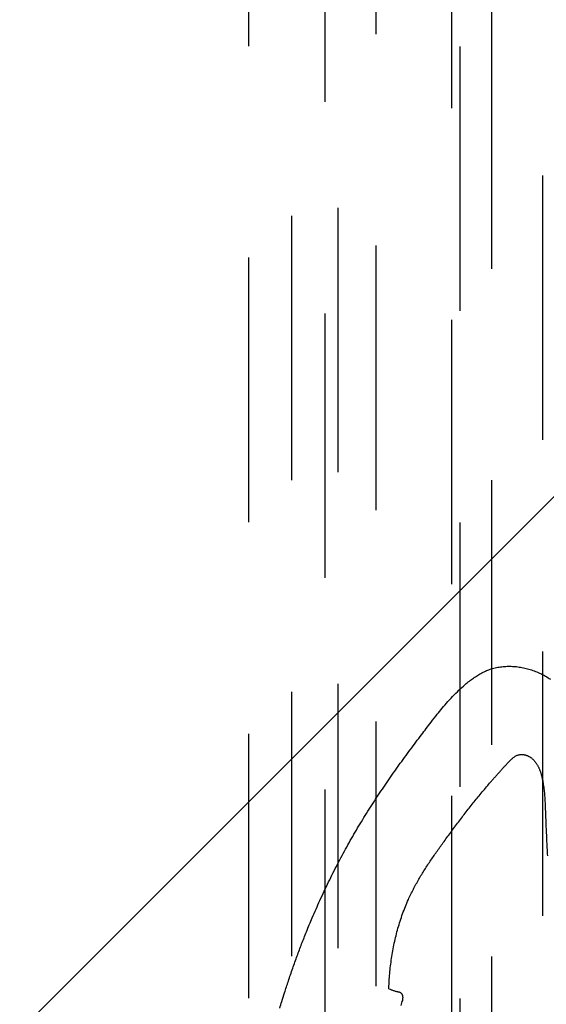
# Model space of a CAD drawing. Extents: x 1.5 to 27.9, y 0.7 to 20.5.
# Tile 9 of 34: x 2.261 to 2.51, y 12.364 to 12.83. Entities that reach past the tile are written whole.
import ezdxf

# ---------------------------------------------------------------- set-up
doc = ezdxf.new("R2010")
doc.units = 0
doc.linetypes.add('HIDDEN', pattern=[0.1875, 0.125, -0.0625])
doc.layers.add('ACSRY', color=30, linetype='CONTINUOUS')

msp = doc.modelspace()

# ---------------------------------------------------------------- linework, layer by layer
at = {"layer": 'ACSRY', "color": 30, "linetype": 'HIDDEN'}
for p, q in [((2.42906, 1.79778), (2.42906, 13.39598)), ((2.41119, 1.81565), (2.41119, 13.3781)), ((2.3689, 2.01709), (2.3689, 13.17666)), ((2.38919, 2.03688), (2.38919, 13.15688)), ((2.40481, 13.14071), (2.40481, 2.05305)), ((2.46473, 13.13777), (2.46473, 2.05598)), ((2.50793, 2.05598), (2.50793, 13.13777)), ((2.46876, 2.11695), (2.46876, 13.0768)), ((2.48371, 13.06185), (2.48371, 2.1319))]:
    msp.add_line(p, q, dxfattribs=at)
at = {"layer": 'ACSRY', "color": 30, "linetype": 'CONTINUOUS'}
msp.add_line((2.26056, 12.35162), (3.19394, 13.285), dxfattribs=at)
for points in [[(2.38351, 12.3623, -0.00166), (2.3845, 12.36556, -0.002203), (2.38579, 12.36965, -0.003164), (2.38759, 12.37515, -0.002599), (2.38966, 12.38123, -0.003474), (2.39176, 12.38707, -0.004191), (2.39388, 12.3927, -0.003214), (2.39614, 12.39846, -0.004233), (2.39891, 12.40512, -0.005842), (2.40252, 12.41328, -0.005036), (2.40661, 12.42202, -0.005945), (2.41082, 12.43041, -0.007176), (2.41517, 12.43851, -0.006753), (2.41976, 12.44654, -0.006317), (2.42455, 12.45445, -0.006514), (2.4295, 12.46215, -0.006319), (2.4346, 12.4697, -0.005281), (2.43987, 12.47716, -0.004457), (2.44525, 12.48454, -0.003822), (2.45057, 12.49163, -0.002853), (2.45504, 12.49747, -0.001921), (2.458, 12.50126, -0.003863), (2.46035, 12.50413, -0.006675), (2.46305, 12.50725, -0.006675), (2.46603, 12.51047, -0.011442), (2.46902, 12.51338, -0.01276), (2.47167, 12.51574, -0.010153), (2.47371, 12.51739, -0.014125), (2.47552, 12.51868, -0.015056), (2.47751, 12.51995, -0.012575), (2.47965, 12.52113, -0.017936), (2.48185, 12.52212, -0.022874), (2.48414, 12.5229, -0.024349), (2.48658, 12.52347, -0.022942), (2.48911, 12.52383, -0.022012), (2.49166, 12.52396, -0.021478), (2.49421, 12.52389, -0.019801), (2.49677, 12.52361, -0.019201), (2.49933, 12.52313, -0.019367), (2.50191, 12.52244, -0.018694), (2.50444, 12.52155, -0.018419), (2.50689, 12.52049, -0.018485), (2.50924, 12.51925, -0.017907), (2.5115, 12.51785, -0.017774)], [(2.43506, 12.37153), (2.43524, 12.37513, -0.006996), (2.43552, 12.37873, -0.006895), (2.43591, 12.38233, -0.006931), (2.43639, 12.38593, -0.007184), (2.43698, 12.38951, -0.007482), (2.43768, 12.39307, -0.007852), (2.4385, 12.39662, -0.007907), (2.43942, 12.40011, -0.007838), (2.44045, 12.40354, -0.008736), (2.44163, 12.40699, -0.010002), (2.44297, 12.41047, -0.008755), (2.44432, 12.41366, -0.007762), (2.44552, 12.41626, -0.00933), (2.44669, 12.41856, -0.007271), (2.44794, 12.4209, -0.004983), (2.44927, 12.42326, -0.005461), (2.45064, 12.42557, -0.005479), (2.45205, 12.42784, -0.004533), (2.45351, 12.4301, -0.003892), (2.455, 12.43235, -0.003475), (2.45653, 12.43459, -0.002958), (2.45808, 12.43679, -0.002312), (2.45962, 12.43896, -0.001925), (2.46124, 12.44119, -0.001403), (2.46299, 12.44359, -0.001102), (2.46481, 12.44606, -0.001243), (2.46664, 12.44852, -0.001397), (2.46848, 12.45095, -0.001465), (2.47032, 12.45336, -0.00159), (2.47219, 12.45577, -0.001809), (2.47408, 12.45817, -0.00182), (2.47595, 12.46052, -0.001714), (2.4778, 12.4628, -0.002211), (2.47976, 12.46516, -0.002905), (2.48186, 12.46764, -0.002105), (2.48361, 12.46968, -0.001365), (2.48455, 12.47076, -0.00252), (2.48506, 12.47134, -0.001721), (2.48556, 12.4719, 0.000709), (2.4861, 12.4725, -0.000469), (2.48662, 12.47309, -0.00085), (2.48714, 12.47367, -0.000484), (2.48767, 12.47426, -0.00031), (2.48821, 12.47485, -0.000327), (2.48875, 12.47545, -0.000327), (2.4893, 12.47605, -0.000292), (2.48986, 12.47667, -0.000171), (2.49041, 12.47728, 0.000037), (2.49093, 12.47785, -0.000621), (2.49143, 12.47839, -0.002436), (2.49193, 12.47892, -0.004149), (2.49245, 12.47944, -0.006369), (2.49297, 12.47994, -0.008665), (2.4935, 12.48041, -0.011603), (2.49406, 12.48085, -0.013696), (2.49462, 12.48124, -0.015609), (2.49519, 12.48158, -0.020635), (2.49579, 12.48187, -0.027654), (2.49643, 12.48209, -0.025361), (2.49704, 12.48223, -0.023654), (2.49752, 12.48229, -0.029878), (2.49793, 12.4823, -0.021005), (2.49831, 12.48229, -0.013245), (2.4987, 12.48225, -0.015372), (2.49909, 12.48218, -0.015005), (2.49947, 12.4821, -0.013507), (2.49986, 12.48199, -0.013049), (2.50024, 12.48186, -0.013027), (2.50062, 12.48171, -0.011968), (2.50099, 12.48155, -0.010635), (2.50134, 12.48137, -0.012308), (2.5017, 12.48117, -0.013444), (2.5021, 12.48091, -0.01235), (2.50252, 12.48061, -0.014309), (2.50293, 12.48028, -0.014955), (2.50332, 12.47992, -0.013751), (2.50368, 12.47955, -0.013156), (2.50403, 12.47916, -0.012353), (2.50436, 12.47875, -0.011573), (2.50467, 12.47832, -0.010797), (2.50497, 12.47789, -0.010158), (2.50524, 12.47744, -0.009437), (2.5055, 12.47698, -0.008742), (2.50574, 12.47651, -0.008027), (2.50597, 12.47604, -0.007554), (2.50618, 12.47557, -0.007001), (2.50638, 12.47509, -0.00664), (2.50656, 12.47462, -0.006338), (2.50673, 12.47413, -0.005872), (2.5069, 12.47365, -0.00527), (2.50705, 12.47316, -0.005215), (2.50719, 12.47266, -0.005277), (2.50732, 12.47215, -0.004122), (2.50744, 12.47167, -0.002639), (2.50755, 12.47123, -0.00435), (2.50767, 12.47067, -0.004424), (2.50784, 12.46981, -0.003845), (2.50804, 12.4687, -0.005812), (2.50824, 12.46742, -0.005745), (2.50842, 12.46607, -0.005255), (2.50857, 12.46474, -0.005111), (2.50869, 12.46343, -0.004103), (2.50879, 12.46211, -0.0035), (2.50888, 12.46077, -0.003127), (2.50895, 12.4594, -0.0023), (2.50901, 12.45811, -0.001454), (2.50906, 12.45695, -0.001352), (2.50911, 12.45544, -0.000541), (2.5092, 12.45309, 0.000265), (2.50932, 12.44995, 0.000786), (2.50948, 12.44617, 0.000808), (2.50966, 12.44216, 0.000826), (2.50985, 12.43824, 0.000921), (2.51005, 12.43438, 0.000854)], [(2.51361, 12.38494, 0.000012), (2.51387, 12.38179, -0.000087)], [(2.43506, 12.37153), (2.43567, 12.37133, -0.001257), (2.43628, 12.37111, -0.004203), (2.43687, 12.37089, -0.001334), (2.43749, 12.37067, 0.00796), (2.43816, 12.37046, 0.008992), (2.43876, 12.37029, 0.008379), (2.43919, 12.37019, 0.009622), (2.43955, 12.37011, -0.004531), (2.43992, 12.37001, -0.015925), (2.44029, 12.36988, -0.028259), (2.44063, 12.3697, -0.038184), (2.44091, 12.36949, -0.04558), (2.44112, 12.36924, -0.050227), (2.44129, 12.36896, -0.038209), (2.44143, 12.36865, -0.028205), (2.44153, 12.36832, -0.026807), (2.4416, 12.36798, -0.024218), (2.44164, 12.36762, -0.013996), (2.44166, 12.36718, -0.030642), (2.44159, 12.36656, -0.040935), (2.4414, 12.36575, -0.014924), (2.44135, 12.36554), (2.44149, 12.36607, 0.022017), (2.44072, 12.36364, 0.010048)]]:
    msp.add_lwpolyline(points, format="xyb", dxfattribs=at)

doc.saveas('drawing.dxf')
